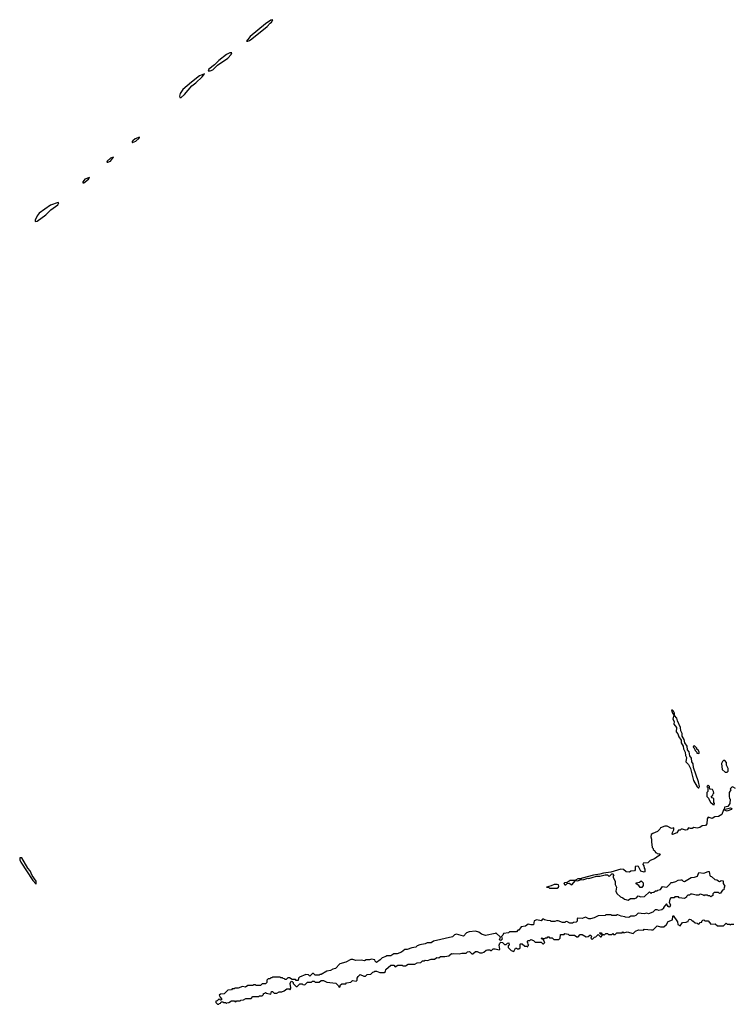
# Model space of a CAD drawing. Extents: x 2701205 to 2963787, y 496209 to 720276.
# Tile 142 of 154: x 2869112 to 2877479, y 642520 to 654065. Entities that reach past the tile are written whole.
import ezdxf

# ---------------------------------------------------------------- set-up
doc = ezdxf.new("R2010")
doc.units = 0

msp = doc.modelspace()

# ---------------------------------------------------------------- linework, layer by layer
at = {"layer": '0CON05XD'}
for points in [[(2871785, 653814), (2871805, 653820), (2871835, 653841), (2872015, 653986), (2872047, 654023), (2872066, 654035), (2872080, 654065), (2872055, 654059), (2871994, 654015), (2871815, 653868), (2871770, 653815), (2871785, 653814)], [(2871345, 653464), (2871375, 653478), (2871430, 653530), (2871554, 653615), (2871590, 653655), (2871600, 653675), (2871575, 653676), (2871535, 653656), (2871445, 653588), (2871396, 653534), (2871330, 653485), (2871320, 653465), (2871345, 653464)], [(2870991, 653151), (2871005, 653153), (2871045, 653186), (2871131, 653289), (2871179, 653325), (2871253, 653395), (2871280, 653430), (2871220, 653405), (2871125, 653334), (2871025, 653246), (2870995, 653200), (2870985, 653170), (2870991, 653151)], [(2870435, 652624), (2870475, 652642), (2870512, 652675), (2870518, 652688), (2870465, 652668), (2870437, 652645), (2870430, 652635), (2870430, 652625), (2870435, 652624)], [(2870145, 652394), (2870175, 652406), (2870210, 652455), (2870175, 652442), (2870138, 652405), (2870132, 652395), (2870145, 652394)], [(2869853, 652153), (2869865, 652154), (2869917, 652195), (2869930, 652215), (2869875, 652196), (2869853, 652165), (2869853, 652153)], [(2869295, 651700), (2869315, 651704), (2869417, 651775), (2869476, 651835), (2869558, 651895), (2869569, 651919), (2869565, 651922), (2869475, 651891), (2869341, 651795), (2869318, 651765), (2869294, 651715), (2869295, 651700)], [(2877075, 645058), (2877081, 645075), (2877070, 645130), (2877012, 645295), (2877010, 645340), (2876994, 645365), (2876989, 645405), (2876970, 645435), (2876960, 645480), (2876941, 645505), (2876937, 645545), (2876912, 645585), (2876904, 645625), (2876879, 645665), (2876879, 645695), (2876864, 645725), (2876859, 645765), (2876823, 645843), (2876818, 645875), (2876788, 645908), (2876789, 645935), (2876779, 645959), (2876765, 645970), (2876753, 645967), (2876764, 645935), (2876783, 645913), (2876771, 645865), (2876784, 645835), (2876783, 645803), (2876811, 645765), (2876808, 645715), (2876830, 645690), (2876839, 645655), (2876867, 645617), (2876869, 645585), (2876891, 645545), (2876896, 645515), (2876914, 645475), (2876917, 645437), (2876930, 645415), (2876924, 645365), (2876955, 645332), (2876975, 645285), (2877012, 645145), (2877055, 645070), (2877065, 645059), (2877075, 645058)], [(2877075, 645460), (2877080, 645465), (2877077, 645477), (2877070, 645495), (2877052, 645512), (2877050, 645525), (2877025, 645550), (2877012, 645548), (2877010, 645535), (2877018, 645528), (2877030, 645495), (2877050, 645475), (2877050, 645465), (2877075, 645460)], [(2877405, 645240), (2877420, 645255), (2877420, 645285), (2877400, 645325), (2877400, 645355), (2877378, 645378), (2877365, 645380), (2877352, 645368), (2877342, 645345), (2877350, 645275), (2877382, 645242), (2877405, 645240)], [(2877505, 645050), (2877478, 645068), (2877465, 645070), (2877440, 645045), (2877450, 645035), (2877430, 645005), (2877430, 644955), (2877433, 644933), (2877440, 644925), (2877438, 644875), (2877415, 644838), (2877375, 644830), (2877370, 644815), (2877385, 644810), (2877445, 644822), (2877460, 644815), (2877452, 644805), (2877405, 644784), (2877365, 644800), (2877346, 644744), (2877307, 644723), (2877262, 644718), (2877232, 644698), (2877184, 644716), (2877174, 644696), (2877167, 644635), (2877152, 644618), (2877115, 644613), (2877085, 644592), (2877055, 644587), (2877015, 644592), (2876997, 644583), (2876975, 644582), (2876955, 644590), (2876936, 644564), (2876918, 644562), (2876885, 644573), (2876868, 644572), (2876855, 644562), (2876835, 644560), (2876815, 644532), (2876765, 644512), (2876760, 644515), (2876764, 644536), (2876780, 644565), (2876780, 644590), (2876755, 644580), (2876705, 644610), (2876675, 644610), (2876625, 644590), (2876618, 644572), (2876590, 644545), (2876535, 644524), (2876515, 644510), (2876510, 644485), (2876520, 644455), (2876518, 644425), (2876528, 644358), (2876540, 644345), (2876540, 644335), (2876558, 644318), (2876565, 644300), (2876578, 644298), (2876585, 644290), (2876620, 644285), (2876610, 644265), (2876554, 644226), (2876503, 644205), (2876475, 644180), (2876422, 644175), (2876418, 644158), (2876430, 644145), (2876432, 644115), (2876440, 644105), (2876440, 644075), (2876435, 644070), (2876395, 644080), (2876368, 644135), (2876355, 644140), (2876330, 644135), (2876328, 644095), (2876320, 644085), (2876278, 644082), (2876262, 644068), (2876224, 644074), (2876192, 644102), (2876160, 644105), (2876041, 644069), (2875955, 644059), (2875915, 644046), (2875840, 644035), (2875705, 643998), (2875695, 643990), (2875655, 643992), (2875630, 643975), (2875630, 643970), (2875655, 643968), (2875685, 643980), (2875725, 643983), (2875775, 643998), (2875786, 643994), (2875825, 644007), (2875875, 644023), (2875915, 644023), (2875975, 644038), (2876005, 644038), (2876025, 644020), (2876055, 644050), (2876068, 644048), (2876078, 644038), (2876070, 644025), (2876070, 644005), (2876092, 643965), (2876092, 643925), (2876108, 643895), (2876103, 643847), (2876115, 643820), (2876155, 643780), (2876185, 643770), (2876203, 643753), (2876245, 643742), (2876275, 643760), (2876325, 643762), (2876345, 643770), (2876365, 643790), (2876395, 643782), (2876437, 643783), (2876495, 643840), (2876515, 643820), (2876525, 643830), (2876547, 643833), (2876565, 643850), (2876585, 643850), (2876595, 643860), (2876625, 643868), (2876648, 643902), (2876695, 643893), (2876705, 643898), (2876738, 643932), (2876745, 643950), (2876765, 643950), (2876805, 643960), (2876833, 643977), (2876865, 643980), (2876875, 643980), (2876892, 643962), (2876905, 643960), (2876983, 644007), (2877025, 644010), (2877058, 644022), (2877073, 644067), (2877135, 644058), (2877183, 644077), (2877197, 644077), (2877202, 644032), (2877212, 644022), (2877225, 644020), (2877262, 643982), (2877285, 643980), (2877315, 643960), (2877328, 643962), (2877335, 643970), (2877358, 643968), (2877360, 643935), (2877380, 643905), (2877370, 643895), (2877368, 643862), (2877352, 643858), (2877328, 643822), (2877315, 643820), (2877305, 643830), (2877255, 643830), (2877240, 643815), (2877240, 643795), (2877215, 643782), (2877205, 643790), (2877185, 643790), (2877175, 643800), (2877145, 643800), (2877135, 643790), (2877128, 643798), (2877095, 643810), (2877082, 643808), (2877075, 643800), (2877045, 643800), (2876995, 643812), (2876975, 643810), (2876965, 643800), (2876945, 643800), (2876930, 643785), (2876930, 643775), (2876905, 643760), (2876845, 643770), (2876835, 643780), (2876795, 643780), (2876785, 643770), (2876745, 643770), (2876734, 643754), (2876728, 643715), (2876742, 643685), (2876735, 643663), (2876725, 643660), (2876716, 643666), (2876695, 643700), (2876660, 643655), (2876660, 643645), (2876642, 643628), (2876605, 643620), (2876585, 643628), (2876563, 643627), (2876535, 643600), (2876485, 643582), (2876465, 643590), (2876435, 643582), (2876365, 643590), (2876335, 643560), (2876315, 643552), (2876278, 643552), (2876252, 643538), (2876215, 643540), (2876207, 643547), (2876165, 643552), (2876125, 643568), (2876112, 643568), (2876105, 643560), (2876055, 643560), (2876045, 643570), (2875985, 643570), (2875975, 643560), (2875893, 643557), (2875847, 643533), (2875805, 643522), (2875785, 643522), (2875745, 643540), (2875705, 643527), (2875655, 643530), (2875650, 643525), (2875650, 643495), (2875637, 643483), (2875605, 643480), (2875595, 643470), (2875563, 643473), (2875525, 643490), (2875512, 643488), (2875505, 643480), (2875475, 643480), (2875425, 643500), (2875405, 643500), (2875385, 643490), (2875345, 643490), (2875335, 643500), (2875295, 643502), (2875265, 643510), (2875255, 643520), (2875242, 643518), (2875225, 643500), (2875175, 643510), (2875145, 643500), (2875137, 643453), (2875105, 643450), (2875072, 643458), (2875042, 643438), (2874993, 643427), (2874965, 643390), (2874952, 643388), (2874935, 643370), (2874855, 643370), (2874842, 643358), (2874785, 643350), (2874778, 643332), (2874760, 643315), (2874768, 643285), (2874755, 643268), (2874738, 643275), (2874748, 643308), (2874695, 643360), (2874685, 643350), (2874575, 643328), (2874525, 643343), (2874494, 643364)], [(2877255, 644860), (2877260, 644875), (2877250, 644885), (2877250, 644935), (2877232, 644942), (2877220, 644955), (2877238, 644972), (2877242, 644988), (2877250, 644995), (2877247, 645017), (2877235, 645040), (2877202, 645042), (2877200, 645075), (2877185, 645090), (2877170, 645075), (2877180, 645065), (2877180, 645015), (2877170, 645005), (2877170, 644955), (2877188, 644938), (2877190, 644925), (2877212, 644892), (2877242, 644862), (2877255, 644860)], [(2869305, 643930), (2869305, 643962), (2869259, 644029), (2869236, 644085), (2869208, 644118), (2869136, 644236), (2869115, 644238), (2869112, 644215), (2869125, 644187), (2869265, 643973), (2869305, 643930)], [(2875325, 643880), (2875415, 643882), (2875430, 643895), (2875432, 643905), (2875429, 643919), (2875415, 643926), (2875380, 643925), (2875345, 643908), (2875290, 643895), (2875315, 643890), (2875325, 643880)], [(2875515, 643920), (2875532, 643938), (2875555, 643942), (2875585, 643922), (2875630, 643970), (2875565, 643970), (2875532, 643948), (2875500, 643945), (2875490, 643935), (2875505, 643920), (2875515, 643920)], [(2876405, 643890), (2876385, 643890), (2876370, 643915), (2876341, 643931), (2876340, 643945), (2876378, 643952), (2876398, 643968), (2876420, 643945), (2876420, 643915), (2876405, 643890)], [(2871445, 642520), (2871452, 642528), (2871468, 642532), (2871475, 642550), (2871495, 642550), (2871502, 642542), (2871525, 642540), (2871535, 642530), (2871542, 642538), (2871565, 642540), (2871595, 642560), (2871625, 642560), (2871645, 642550), (2871655, 642560), (2871695, 642560), (2871705, 642570), (2871737, 642573), (2871765, 642590), (2871825, 642590), (2871845, 642610), (2871915, 642610), (2871925, 642620), (2871955, 642620), (2871970, 642635), (2871972, 642648), (2871988, 642652), (2871995, 642660), (2872005, 642650), (2872055, 642640), (2872065, 642670), (2872075, 642670), (2872095, 642650), (2872125, 642650), (2872153, 642667), (2872185, 642668), (2872212, 642678), (2872245, 642700), (2872275, 642700), (2872285, 642690), (2872290, 642715), (2872282, 642765), (2872295, 642790), (2872308, 642788), (2872320, 642775), (2872320, 642765), (2872355, 642730), (2872365, 642730), (2872395, 642760), (2872425, 642760), (2872433, 642753), (2872455, 642750), (2872485, 642780), (2872535, 642780), (2872545, 642790), (2872565, 642790), (2872575, 642780), (2872625, 642780), (2872645, 642800), (2872675, 642800), (2872715, 642780), (2872817, 642767), (2872850, 642735), (2872854, 642724), (2872865, 642720), (2872873, 642747), (2872888, 642762), (2872935, 642760), (2872945, 642770), (2872995, 642780), (2873015, 642800), (2873057, 642793), (2873070, 642805), (2873070, 642825), (2873080, 642845), (2873105, 642870), (2873145, 642850), (2873165, 642850), (2873185, 642870), (2873228, 642872), (2873252, 642898), (2873265, 642900), (2873275, 642910), (2873295, 642910), (2873335, 642893), (2873387, 642893), (2873400, 642905), (2873405, 642930), (2873465, 642980), (2873497, 642977), (2873515, 642960), (2873545, 642980), (2873595, 642980), (2873603, 642973), (2873635, 642970), (2873665, 642990), (2873745, 642990), (2873773, 643007), (2873815, 643010), (2873835, 643030), (2873855, 643030), (2873865, 643038), (2873895, 643032), (2873935, 643050), (2873975, 643050), (2874003, 643067), (2874027, 643063), (2874045, 643080), (2874095, 643080), (2874145, 643090), (2874173, 643117), (2874185, 643112), (2874203, 643117), (2874265, 643110), (2874295, 643120), (2874345, 643120), (2874363, 643137), (2874385, 643140), (2874415, 643110), (2874425, 643110), (2874455, 643140), (2874475, 643138), (2874505, 643122), (2874535, 643122), (2874555, 643130), (2874580, 643155), (2874595, 643160), (2874625, 643160), (2874635, 643150), (2874645, 643150), (2874665, 643170), (2874685, 643172), (2874732, 643158), (2874740, 643165), (2874733, 643215), (2874742, 643238), (2874755, 643250), (2874773, 643243), (2874795, 643220), (2874815, 643220), (2874832, 643238), (2874845, 643240), (2874850, 643215), (2874840, 643205), (2874840, 643185), (2874875, 643150), (2874905, 643140), (2874925, 643180), (2874938, 643178), (2874945, 643170), (2874965, 643170), (2874978, 643182), (2874980, 643225), (2874985, 643230), (2875005, 643230), (2875035, 643200), (2875055, 643200), (2875068, 643192), (2875072, 643208), (2875080, 643215), (2875072, 643222), (2875070, 643245), (2875060, 643255), (2875075, 643270), (2875095, 643270), (2875105, 643280), (2875138, 643268), (2875155, 643250), (2875225, 643250), (2875245, 643230), (2875255, 643230), (2875270, 643245), (2875248, 643278), (2875232, 643282), (2875230, 643295), (2875235, 643300), (2875245, 643290), (2875265, 643290), (2875275, 643300), (2875295, 643300), (2875305, 643310), (2875315, 643310), (2875325, 643300), (2875355, 643300), (2875375, 643280), (2875435, 643280), (2875450, 643295), (2875452, 643338), (2875495, 643340), (2875505, 643350), (2875542, 643342), (2875555, 643330), (2875615, 643330), (2875645, 643310), (2875658, 643312), (2875685, 643340), (2875705, 643340), (2875755, 643310), (2875776, 643314), (2875795, 643330), (2875805, 643330), (2875820, 643315), (2875812, 643308), (2875810, 643295), (2875825, 643280), (2875852, 643308), (2875868, 643312), (2875895, 643340), (2875922, 643312), (2875928, 643312), (2875940, 643325), (2875940, 643340), (2875922, 643342), (2875910, 643355), (2875915, 643360), (2875928, 643358), (2875940, 643340), (2875955, 643340), (2875965, 643330), (2875985, 643350), (2876005, 643350), (2876015, 643340), (2876055, 643340), (2876065, 643350), (2876075, 643340), (2876095, 643340), (2876115, 643360), (2876175, 643360), (2876185, 643370), (2876195, 643360), (2876235, 643368), (2876305, 643350), (2876332, 643378), (2876368, 643392), (2876425, 643390), (2876435, 643400), (2876518, 643392), (2876538, 643392), (2876585, 643440), (2876625, 643428), (2876665, 643430), (2876696, 643454), (2876715, 643490), (2876765, 643510), (2876768, 643552), (2876775, 643560), (2876826, 643486), (2876830, 643455), (2876855, 643440), (2876882, 643478), (2876928, 643482), (2876932, 643488), (2876948, 643492), (2876952, 643508), (2876965, 643520), (2876980, 643515), (2876995, 643500), (2877005, 643500), (2877030, 643475), (2877055, 643470), (2877065, 643460), (2877078, 643462), (2877092, 643478), (2877108, 643482), (2877110, 643495), (2877122, 643508), (2877135, 643510), (2877145, 643500), (2877185, 643500), (2877215, 643460), (2877265, 643462), (2877295, 643440), (2877365, 643440), (2877395, 643470), (2877405, 643460), (2877435, 643460), (2877445, 643450), (2877455, 643460), (2877485, 643460)], [(2874494, 643364), (2874455, 643377), (2874382, 643368), (2874352, 643358), (2874315, 643320), (2874235, 643342), (2874210, 643335), (2874185, 643312), (2873965, 643262), (2873935, 643240), (2873888, 643242), (2873865, 643228), (2873805, 643218), (2873773, 643207), (2873755, 643190), (2873708, 643182), (2873655, 643162), (2873628, 643162), (2873587, 643133), (2873537, 643113), (2873498, 643112), (2873465, 643090), (2873415, 643090), (2873405, 643080), (2873360, 643065), (2873339, 643041), (2873295, 643010), (2873280, 643025), (2873275, 643040), (2873235, 643048), (2873215, 643040), (2873175, 643040), (2873155, 643030), (2873115, 643038), (2873055, 643032), (2873016, 643046), (2872995, 643044), (2872934, 643016), (2872864, 642996), (2872815, 642940), (2872785, 642933), (2872755, 642917), (2872715, 642910), (2872645, 642870), (2872632, 642868), (2872625, 642860), (2872575, 642860), (2872555, 642880), (2872545, 642880), (2872515, 642850), (2872497, 642867), (2872465, 642870), (2872392, 642838), (2872380, 642825), (2872375, 642800), (2872355, 642800), (2872345, 642810), (2872305, 642810), (2872275, 642830), (2872255, 642830), (2872238, 642812), (2872225, 642810), (2872218, 642818), (2872202, 642822), (2872195, 642830), (2872175, 642830), (2872165, 642840), (2872075, 642840), (2872068, 642832), (2872055, 642830), (2872045, 642820), (2872025, 642820), (2872010, 642805), (2872010, 642775), (2871995, 642760), (2871955, 642760), (2871935, 642740), (2871885, 642740), (2871875, 642750), (2871853, 642747), (2871845, 642740), (2871785, 642740), (2871758, 642722), (2871725, 642730), (2871675, 642710), (2871635, 642710), (2871625, 642700), (2871605, 642700), (2871595, 642690), (2871553, 642687), (2871508, 642642), (2871465, 642640), (2871452, 642628), (2871462, 642602), (2871480, 642585), (2871478, 642572), (2871465, 642570), (2871458, 642578), (2871445, 642580), (2871428, 642562), (2871410, 642555), (2871412, 642542), (2871432, 642522), (2871445, 642520)]]:
    msp.add_lwpolyline(points, dxfattribs=at)

doc.saveas('drawing.dxf')
